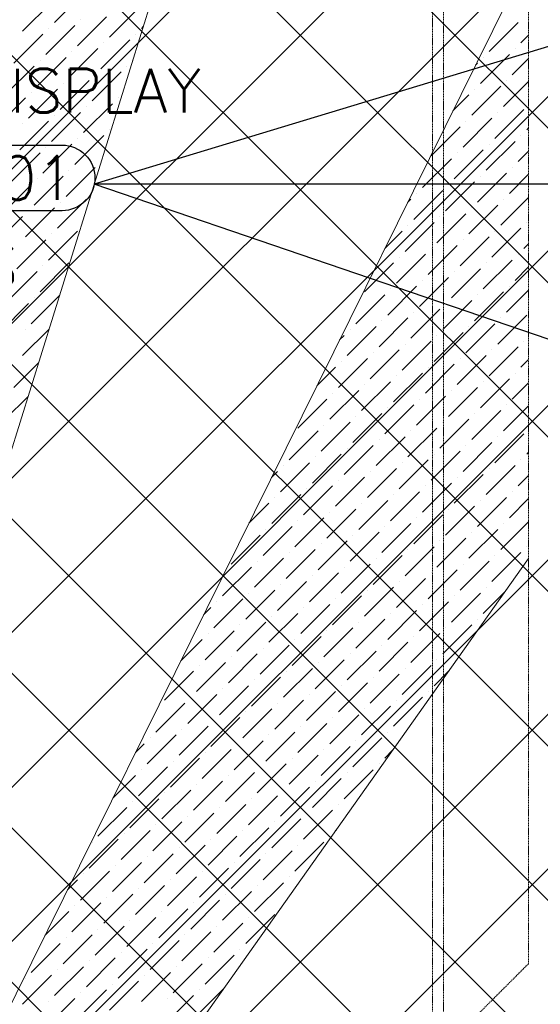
# Model space of a CAD drawing. Header units: millimetres. Extents: x -150 to 17700, y -13097 to 13830.
# Tile 60 of 67: x 12086 to 13277, y 9095 to 11349. Entities that reach past the tile are written whole.
import ezdxf
from ezdxf.enums import TextEntityAlignment as Align

# ---------------------------------------------------------------- set-up
doc = ezdxf.new("R2010")
doc.units = ezdxf.units.MM
doc.header["$MEASUREMENT"] = 0
doc.linetypes.add('HIDDENX2', pattern=[0.75, 0.5, -0.25])
doc.linetypes.add('RCP XREF$0$( Hidden )', pattern=[0.375, 0.25, -0.125])
doc.layers.get('0').update_dxf_attribs({"lineweight": 5})
doc.layers.add('ELEC-SO-LVL-TAG', color=7, linetype='Continuous')
for name, color, linetype, lineweight, true_color in [('M-MEP-ELIT-CABLE', 7, 'HIDDENX2', 20, 0x960000), ('RCP XREF$0$A-CEILING-01', 9, 'Continuous', 0, 0x808080), ('RCP XREF$0$A-CELING ELEMENT', 9, 'Continuous', 0, 0x808080)]:
    doc.layers.add(name, color=color, linetype=linetype, lineweight=lineweight, true_color=true_color)
doc.layers.add('M-MEP-ELLG-TEXT', color=7, linetype='Continuous', lineweight=15)
doc.styles.add('Oswald Light', font='txt')
doc.styles.add('ROMANS-100', font='romans.shx')
doc.styles.get("Standard").update_dxf_attribs({"font": 'romans.shx'})
doc.dimstyles.new('MDS-50', dxfattribs={"dimtxt": 100, "dimasz": 100, "dimexe": 50, "dimexo": 50, "dimgap": 25, "dimtad": 1, "dimdec": 0, "dimtxsty": 'Oswald Light', "dimcen": 0, "dimdle": 1.5875, "dimazin": 0, "dimtfac": 1, "dimtdec": 0, "dimtix": 1, "dimtmove": 0, "dimatfit": 0, "dimfxl": 1, "dimfrac": 2, "dimtolj": 1, "dimarcsym": 0})

# ---------------------------------------------------------------- blocks, each defined once
blk = doc.blocks.new('RCP XREF')
at = {"layer": 'RCP XREF$0$A-CEILING-01', "color": 8, "linetype": 'Continuous', "lineweight": 0, "true_color": 0x808080}
for p, q in [((4980.7, 3920), (14440.7, 13380)), ((5334.2, 3920), (14794.2, 13380)), ((5687.8, 3920), (15147.8, 13380)), ((13662.8, 7904), (8186.8, 13380)), ((13839.6, 8080.7), (8540.3, 13380)), ((14016.3, 8257.5), (8893.9, 13380)), ((14193.1, 8434.3), (9247.4, 13380)), ((14450, 8884.5), (9954.5, 13380)), ((14450, 9238.1), (10308.1, 13380)), ((14450, 9591.6), (10661.6, 13380)), ((14450, 9945.2), (11015.2, 13380)), ((6041.3, 3920), (14450, 12328.7)), ((6135, 3660.1), (14450, 11975.1)), ((12020, 9191.6), (14450, 11621.6)), ((6452, 3270), (14450, 11268)), ((14441, 8540), (11886.7, 11094.2)), ((11953.9, 8418.4), (14450, 10914.5)), ((7159.1, 3270), (14450, 10560.9)), ((13486, 7727.2), (12020, 9193.2))]:
    blk.add_line(p, q, dxfattribs=at)
at = {"layer": 'RCP XREF$0$A-CELING ELEMENT', "color": 8, "lineweight": 0, "true_color": 0x808080}
for p, q in [((11619.3, 8927.6), (13146.8, 13830)), ((11923.5, 8807.1), (13250, 11490.4)), ((12205.2, 8640.3), (13250, 10115.6)), ((13250, 10115.6), (13250, 10115.6))]:
    blk.add_line(p, q, dxfattribs=at)
at = {"layer": 'RCP XREF$0$A-CELING ELEMENT', "color": 8, "linetype": 'RCP XREF$0$( Hidden )', "lineweight": 0, "ltscale": 10, "true_color": 0x808080}
for p, q in [((13250, 13830), (13250, 9188.2)), ((13250, 9188.2), (8781.8, 4720))]:
    blk.add_line(p, q, dxfattribs=at)
at = {"layer": 'RCP XREF$0$A-CELING ELEMENT', "color": 8, "linetype": 'Continuous', "lineweight": 0, "true_color": 0x808080, "transparency": 33554687}
for p, q in [((12165.4, 11342.4), (12231.7, 11408.7)), ((12092.5, 11322.6), (12158.8, 11388.8)), ((12291.4, 11309.3), (12357.6, 11375.6)), ((12218.4, 11289.4), (12284.7, 11355.7)), ((12225.1, 11349.1), (12225.1, 11349.1)), ((13159.8, 11276.2), (13226.1, 11342.4)), ((12072.6, 11249.6), (12138.9, 11315.9)), ((12145.5, 11269.5), (12211.8, 11335.8)), ((12152.1, 11329.2), (12152.1, 11329.2)), ((12351, 11315.9), (12351, 11315.9)), ((12364.3, 11329.2), (12369.1, 11334)), ((12271.5, 11236.4), (12337.8, 11302.7)), ((12278.1, 11296), (12278.1, 11296)), ((13232.7, 11296), (13250, 11313.3)), ((12198.6, 11216.5), (12264.8, 11282.8)), ((12205.2, 11276.2), (12205.2, 11276.2)), ((13139.9, 11203.2), (13206.2, 11269.5)), ((13219.4, 11282.8), (13219.4, 11282.8)), ((12125.6, 11196.6), (12191.9, 11262.9)), ((12132.3, 11256.3), (12132.3, 11256.3)), ((12344.4, 11256.3), (12345.1, 11257)), ((13128.8, 11245.2), (13133.3, 11249.6)), ((13146.5, 11262.9), (13146.5, 11262.9)), ((13212.8, 11223.1), (13250, 11260.3)), ((12052.7, 11176.7), (12119, 11243)), ((12251.6, 11163.5), (12317.9, 11229.7)), ((12331.1, 11243), (12331.1, 11243)), ((12178.7, 11143.6), (12245, 11209.9)), ((12185.3, 11203.2), (12185.3, 11203.2)), ((12258.2, 11223.1), (12258.2, 11223.1)), ((13192.9, 11150.2), (13250, 11207.3)), ((13199.5, 11209.9), (13199.5, 11209.9)), ((12105.7, 11123.7), (12172, 11190)), ((12112.4, 11183.3), (12112.4, 11183.3)), ((13120, 11130.3), (13186.3, 11196.6)), ((13126.6, 11190), (13126.6, 11190)), ((12038.1, 11109.1), (12099.1, 11170.1)), ((12231.7, 11090.5), (12298, 11156.8)), ((12311.2, 11170.1), (12311.2, 11170.1)), ((13076.9, 11140.3), (13113.4, 11176.7)), ((12158.8, 11070.6), (12225.1, 11136.9)), ((12238.3, 11150.2), (12238.3, 11150.2)), ((13173, 11077.3), (13239.3, 11143.6)), ((13179.7, 11136.9), (13179.7, 11136.9)), ((12085.9, 11050.8), (12152.1, 11117.1)), ((12165.4, 11130.3), (12165.4, 11130.3)), ((13100.1, 11057.4), (13166.4, 11123.7)), ((13106.7, 11117.1), (13106.7, 11117.1)), ((12092.5, 11110.4), (12092.5, 11110.4)), ((12291.4, 11097.2), (12291.4, 11097.2)), ((13027.2, 11037.5), (13093.5, 11103.8)), ((13246, 11097.2), (13250, 11101.2)), ((12211.8, 11017.6), (12278.1, 11083.9)), ((12218.4, 11077.3), (12218.4, 11077.3)), ((13153.1, 11004.4), (13219.4, 11070.6)), ((13232.7, 11083.9), (13232.7, 11083.9)), ((12066, 10977.8), (12132.3, 11044.1)), ((12138.9, 10997.7), (12205.2, 11064)), ((12145.5, 11057.4), (12145.5, 11057.4)), ((13080.2, 10984.5), (13146.5, 11050.8)), ((13086.9, 11044.1), (13086.9, 11044.1)), ((13159.8, 11064), (13159.8, 11064)), ((13226.1, 11024.2), (13250, 11048.2)), ((12271.5, 11024.2), (12271.5, 11024.2)), ((13007.3, 10964.6), (13073.6, 11030.9)), ((12191.9, 10944.7), (12258.2, 11011)), ((12198.6, 11004.4), (12198.6, 11004.4)), ((13212.8, 11011), (13212.8, 11011)), ((12119, 10924.8), (12185.3, 10991.1)), ((12125.6, 10984.5), (12125.6, 10984.5)), ((13060.3, 10911.5), (13126.6, 10977.8)), ((13133.3, 10931.4), (13199.5, 10997.7)), ((13139.9, 10991.1), (13139.9, 10991.1)), ((13206.2, 10951.3), (13250, 10995.1)), ((12046.1, 10904.9), (12112.4, 10971.2)), ((12987.4, 10891.7), (13053.7, 10958)), ((13067, 10971.2), (13067, 10971.2)), ((12172, 10871.8), (12238.3, 10938.1)), ((12178.7, 10931.4), (12178.7, 10931.4)), ((12973.2, 10930.5), (12980.8, 10938.1)), ((12994, 10951.3), (12994, 10951.3)), ((13186.3, 10878.4), (13250, 10942.1)), ((13192.9, 10938.1), (13192.9, 10938.1)), ((12099.1, 10851.9), (12165.4, 10918.2)), ((12105.7, 10911.5), (12105.7, 10911.5)), ((13113.4, 10858.5), (13179.7, 10924.8)), ((13120, 10918.2), (13120, 10918.2)), ((12026.2, 10832), (12092.5, 10898.3)), ((13040.4, 10838.6), (13106.7, 10904.9)), ((13047.1, 10898.3), (13047.1, 10898.3)), ((12152.1, 10798.9), (12218.4, 10865.1)), ((12921.4, 10825.6), (12960.9, 10865.1)), ((12967.5, 10818.7), (13033.8, 10885)), ((12974.2, 10878.4), (12974.2, 10878.4)), ((13166.4, 10805.5), (13232.7, 10871.8)), ((13173, 10865.1), (13173, 10865.1)), ((13246, 10885), (13246, 10885)), ((12079.2, 10779), (12145.5, 10845.3)), ((12158.8, 10858.5), (12158.8, 10858.5)), ((13093.5, 10785.6), (13159.8, 10851.9)), ((13100.1, 10845.3), (13100.1, 10845.3)), ((13020.6, 10765.7), (13086.9, 10832)), ((13027.2, 10825.4), (13027.2, 10825.4)), ((13239.3, 10825.4), (13250, 10836)), ((12947.6, 10745.8), (13013.9, 10812.1)), ((12954.3, 10805.5), (12954.3, 10805.5)), ((13146.5, 10732.6), (13212.8, 10798.9)), ((13226.1, 10812.1), (13226.1, 10812.1)), ((12132.3, 10725.9), (12198.6, 10792.2)), ((12138.9, 10785.6), (12138.9, 10785.6)), ((12874.7, 10725.9), (12941, 10792.2)), ((13073.6, 10712.7), (13139.9, 10779)), ((13153.1, 10792.2), (13153.1, 10792.2)), ((13219.4, 10752.4), (13250, 10783)), ((12059.3, 10706), (12125.6, 10772.3)), ((13000.7, 10692.8), (13067, 10759.1)), ((13007.3, 10752.4), (13007.3, 10752.4)), ((13080.2, 10772.3), (13080.2, 10772.3)), ((12927.8, 10672.9), (12994, 10739.2)), ((12934.4, 10732.6), (12934.4, 10732.6)), ((13199.5, 10679.5), (13250, 10730)), ((13206.2, 10739.2), (13206.2, 10739.2)), ((12112.4, 10653), (12177.1, 10717.7)), ((12119, 10712.7), (12119, 10712.7)), ((12854.8, 10653), (12921.1, 10719.3)), ((13053.7, 10639.8), (13120, 10706)), ((13126.6, 10659.6), (13192.9, 10725.9)), ((13133.3, 10719.3), (13133.3, 10719.3)), ((12039.5, 10633.1), (12105.7, 10699.4)), ((12980.8, 10619.9), (13047.1, 10686.2)), ((13060.3, 10699.4), (13060.3, 10699.4)), ((12907.9, 10600), (12974.2, 10666.3)), ((12987.4, 10679.5), (12987.4, 10679.5)), ((13179.7, 10606.6), (13246, 10672.9)), ((13186.3, 10666.3), (13186.3, 10666.3)), ((12092.5, 10580.1), (12153.1, 10640.7)), ((12099.1, 10639.8), (12099.1, 10639.8)), ((12834.9, 10580.1), (12901.2, 10646.4)), ((12841.6, 10639.8), (12841.6, 10639.8)), ((12914.5, 10659.6), (12914.5, 10659.6)), ((13106.7, 10586.7), (13173, 10653)), ((13113.4, 10646.4), (13113.4, 10646.4)), ((12817.7, 10615.9), (12828.3, 10626.5)), ((13033.8, 10566.8), (13100.1, 10633.1)), ((13040.4, 10626.5), (13040.4, 10626.5)), ((12888, 10527.1), (12954.3, 10593.4)), ((12960.9, 10546.9), (13027.2, 10613.2)), ((12967.5, 10606.6), (12967.5, 10606.6)), ((13159.8, 10533.7), (13226.1, 10600)), ((13166.4, 10593.4), (13166.4, 10593.4)), ((13239.3, 10613.2), (13239.3, 10613.2)), ((12815.1, 10507.2), (12881.4, 10573.5)), ((12894.6, 10586.7), (12894.6, 10586.7)), ((13086.9, 10513.8), (13153.1, 10580.1)), ((13093.5, 10573.5), (13093.5, 10573.5)), ((13232.7, 10553.6), (13250, 10570.9)), ((12072.6, 10507.2), (12129.1, 10563.6)), ((12765.8, 10511), (12808.4, 10553.6)), ((12821.7, 10566.8), (12821.7, 10566.8)), ((13013.9, 10493.9), (13080.2, 10560.2)), ((13020.6, 10553.6), (13020.6, 10553.6)), ((12941, 10474), (13007.3, 10540.3)), ((12947.6, 10533.7), (12947.6, 10533.7)), ((13139.9, 10460.8), (13206.2, 10527.1)), ((13219.4, 10540.3), (13219.4, 10540.3)), ((12868.1, 10454.1), (12934.4, 10520.4)), ((12874.7, 10513.8), (12874.7, 10513.8)), ((13067, 10440.9), (13133.3, 10507.2)), ((13146.5, 10520.4), (13146.5, 10520.4)), ((13212.8, 10480.7), (13250, 10517.8)), ((12052.7, 10434.3), (12105.1, 10486.6)), ((12722.3, 10414.4), (12788.5, 10480.7)), ((12795.2, 10434.3), (12861.5, 10500.5)), ((12801.8, 10493.9), (12801.8, 10493.9)), ((12994, 10421), (13060.3, 10487.3)), ((13000.7, 10480.7), (13000.7, 10480.7)), ((13073.6, 10500.5), (13073.6, 10500.5)), ((12921.1, 10401.1), (12987.4, 10467.4)), ((12927.8, 10460.8), (12927.8, 10460.8)), ((13192.9, 10407.7), (13250, 10464.8)), ((13199.5, 10467.4), (13199.5, 10467.4)), ((12848.2, 10381.2), (12914.5, 10447.5)), ((12854.8, 10440.9), (12854.8, 10440.9)), ((13120, 10387.8), (13186.3, 10454.1)), ((13126.6, 10447.5), (13126.6, 10447.5)), ((12775.3, 10361.3), (12841.6, 10427.6)), ((12781.9, 10421), (12781.9, 10421)), ((12974.2, 10348.1), (13040.4, 10414.4)), ((13047.1, 10368), (13113.4, 10434.3)), ((13053.7, 10427.6), (13053.7, 10427.6)), ((12702.4, 10341.4), (12768.7, 10407.7)), ((12901.2, 10328.2), (12967.5, 10394.5)), ((12980.8, 10407.7), (12980.8, 10407.7)), ((13173, 10334.8), (13239.3, 10401.1)), ((13179.7, 10394.5), (13179.7, 10394.5)), ((12828.3, 10308.3), (12894.6, 10374.6)), ((12834.9, 10368), (12834.9, 10368)), ((12907.9, 10387.8), (12907.9, 10387.8)), ((13100.1, 10314.9), (13166.4, 10381.2)), ((13106.7, 10374.6), (13106.7, 10374.6)), ((12755.4, 10288.4), (12821.7, 10354.7)), ((12762, 10348.1), (12762, 10348.1)), ((13027.2, 10295), (13093.5, 10361.3)), ((13033.8, 10354.7), (13033.8, 10354.7)), ((13246, 10354.7), (13250, 10358.8)), ((12682.5, 10268.5), (12748.8, 10334.8)), ((12689.1, 10328.2), (12689.1, 10328.2)), ((12954.3, 10275.2), (13020.6, 10341.4)), ((12960.9, 10334.8), (12960.9, 10334.8)), ((13153.1, 10261.9), (13219.4, 10328.2)), ((13232.7, 10341.4), (13232.7, 10341.4)), ((12662.1, 10301.2), (12675.8, 10314.9)), ((12808.4, 10235.4), (12874.7, 10301.7)), ((12881.4, 10255.3), (12947.6, 10321.6)), ((12888, 10314.9), (12888, 10314.9)), ((13080.2, 10242), (13146.5, 10308.3)), ((13086.9, 10301.7), (13086.9, 10301.7)), ((13159.8, 10321.6), (13159.8, 10321.6)), ((13226.1, 10281.8), (13250, 10305.7)), ((12735.5, 10215.5), (12801.8, 10281.8)), ((12815.1, 10295), (12815.1, 10295)), ((13007.3, 10222.1), (13073.6, 10288.4)), ((13013.9, 10281.8), (13013.9, 10281.8)), ((12662.6, 10195.6), (12728.9, 10261.9)), ((12669.2, 10255.3), (12669.2, 10255.3)), ((12742.1, 10275.2), (12742.1, 10275.2)), ((12934.4, 10202.2), (13000.7, 10268.5)), ((12941, 10261.9), (12941, 10261.9)), ((13133.3, 10189), (13199.5, 10255.3)), ((13212.8, 10268.5), (13212.8, 10268.5)), ((12610.3, 10196.3), (12656, 10242)), ((12861.5, 10182.3), (12927.8, 10248.6)), ((12868.1, 10242), (12868.1, 10242)), ((13060.3, 10169.1), (13126.6, 10235.4)), ((13139.9, 10248.6), (13139.9, 10248.6)), ((13206.2, 10208.9), (13250, 10252.7)), ((12788.5, 10162.5), (12854.8, 10228.7)), ((12795.2, 10222.1), (12795.2, 10222.1)), ((12987.4, 10149.2), (13053.7, 10215.5)), ((13067, 10228.7), (13067, 10228.7)), ((12642.7, 10122.7), (12709, 10189)), ((12715.6, 10142.6), (12781.9, 10208.9)), ((12722.3, 10202.2), (12722.3, 10202.2)), ((12914.5, 10129.3), (12980.8, 10195.6)), ((12921.1, 10189), (12921.1, 10189)), ((12994, 10208.9), (12994, 10208.9)), ((13186.3, 10135.9), (13250, 10199.7)), ((13192.9, 10195.6), (13192.9, 10195.6)), ((12569.8, 10102.8), (12636.1, 10169.1)), ((12649.3, 10182.3), (12649.3, 10182.3)), ((12841.6, 10109.4), (12907.9, 10175.7)), ((12848.2, 10169.1), (12848.2, 10169.1)), ((13113.4, 10116.1), (13179.7, 10182.3)), ((13120, 10175.7), (13120, 10175.7)), ((12768.7, 10089.5), (12834.9, 10155.8)), ((12775.3, 10149.2), (12775.3, 10149.2)), ((12967.5, 10076.3), (13033.8, 10142.6)), ((13040.4, 10096.2), (13106.7, 10162.5)), ((13047.1, 10155.8), (13047.1, 10155.8)), ((13246, 10142.6), (13246, 10142.6)), ((12695.7, 10069.6), (12762, 10135.9)), ((12702.4, 10129.3), (12702.4, 10129.3)), ((12894.6, 10056.4), (12960.9, 10122.7)), ((12974.2, 10135.9), (12974.2, 10135.9)), ((13166.4, 10063), (13232.7, 10129.3)), ((13173, 10122.7), (13173, 10122.7)), ((12622.8, 10049.8), (12689.1, 10116.1)), ((12629.4, 10109.4), (12629.4, 10109.4)), ((12821.7, 10036.5), (12888, 10102.8)), ((12901.2, 10116.1), (12901.2, 10116.1)), ((13093.5, 10043.1), (13159.8, 10109.4)), ((13100.1, 10102.8), (13100.1, 10102.8)), ((12549.9, 10029.9), (12616.2, 10096.2)), ((12748.8, 10016.6), (12815.1, 10082.9)), ((12755.4, 10076.3), (12755.4, 10076.3)), ((12828.3, 10096.2), (12828.3, 10096.2)), ((13020.6, 10023.2), (13086.9, 10089.5)), ((13027.2, 10082.9), (13027.2, 10082.9)), ((12675.8, 9996.7), (12742.1, 10063)), ((12682.5, 10056.4), (12682.5, 10056.4)), ((12947.6, 10003.4), (13013.9, 10069.6)), ((12954.3, 10063), (12954.3, 10063)), ((12602.9, 9976.8), (12669.2, 10043.1)), ((12609.6, 10036.5), (12609.6, 10036.5)), ((12801.8, 9963.6), (12868.1, 10029.9)), ((12874.7, 9983.5), (12941, 10049.8)), ((12881.4, 10043.1), (12881.4, 10043.1)), ((13073.6, 9970.2), (13139.9, 10036.5)), ((13080.2, 10029.9), (13080.2, 10029.9)), ((13146.5, 9990.1), (13196.5, 10040.1)), ((13153.1, 10049.8), (13153.1, 10049.8)), ((12530, 9957), (12596.3, 10023.2)), ((12536.6, 10016.6), (12536.6, 10016.6)), ((12728.9, 9943.7), (12795.2, 10010)), ((12808.4, 10023.2), (12808.4, 10023.2)), ((13000.7, 9950.3), (13067, 10016.6)), ((13007.3, 10010), (13007.3, 10010)), ((12506.6, 9986.6), (12523.4, 10003.4)), ((12656, 9923.8), (12722.3, 9990.1)), ((12735.5, 10003.4), (12735.5, 10003.4)), ((12927.8, 9930.4), (12994, 9996.7)), ((12934.4, 9990.1), (12934.4, 9990.1)), ((12583, 9903.9), (12649.3, 9970.2)), ((12589.7, 9963.6), (12589.7, 9963.6)), ((12662.6, 9983.5), (12662.6, 9983.5)), ((12854.8, 9910.6), (12921.1, 9976.8)), ((12861.5, 9970.2), (12861.5, 9970.2)), ((13053.7, 9897.3), (13120, 9963.6)), ((13133.3, 9976.8), (13133.3, 9976.8)), ((12510.1, 9884), (12576.4, 9950.3)), ((12516.7, 9943.7), (12516.7, 9943.7)), ((12781.9, 9890.7), (12848.2, 9957)), ((12788.5, 9950.3), (12788.5, 9950.3)), ((12980.8, 9877.4), (13047.1, 9943.7)), ((13060.3, 9957), (13060.3, 9957)), ((12454.7, 9881.7), (12503.5, 9930.4)), ((12636.1, 9850.9), (12702.4, 9917.2)), ((12709, 9870.8), (12775.3, 9937.1)), ((12715.6, 9930.4), (12715.6, 9930.4)), ((12907.9, 9857.5), (12974.2, 9923.8)), ((12914.5, 9917.2), (12914.5, 9917.2)), ((12987.4, 9937.1), (12987.4, 9937.1)), ((12563.2, 9831), (12629.4, 9897.3)), ((12642.7, 9910.6), (12642.7, 9910.6)), ((12834.9, 9837.6), (12901.2, 9903.9)), ((12841.6, 9897.3), (12841.6, 9897.3)), ((12490.2, 9811.1), (12556.5, 9877.4)), ((12569.8, 9890.7), (12569.8, 9890.7)), ((12762, 9817.7), (12828.3, 9884)), ((12768.7, 9877.4), (12768.7, 9877.4)), ((13040.4, 9884), (13040.4, 9884)), ((12417.3, 9791.2), (12483.6, 9857.5)), ((12496.9, 9870.8), (12496.9, 9870.8)), ((12689.1, 9797.9), (12755.4, 9864.1)), ((12695.7, 9857.5), (12695.7, 9857.5)), ((12888, 9784.6), (12954.3, 9850.9)), ((12960.9, 9804.5), (13027.2, 9870.8)), ((12967.5, 9864.1), (12967.5, 9864.1)), ((13033.8, 9824.4), (13067.8, 9858.3)), ((12616.2, 9778), (12682.5, 9844.3)), ((12622.8, 9837.6), (12622.8, 9837.6)), ((12815.1, 9764.7), (12881.4, 9831)), ((12894.6, 9844.3), (12894.6, 9844.3)), ((12470.3, 9738.2), (12536.6, 9804.5)), ((12543.3, 9758.1), (12609.6, 9824.4)), ((12549.9, 9817.7), (12549.9, 9817.7)), ((12742.1, 9744.8), (12808.4, 9811.1)), ((12748.8, 9804.5), (12748.8, 9804.5)), ((12821.7, 9824.4), (12821.7, 9824.4)), ((13020.6, 9811.1), (13020.6, 9811.1)), ((12397.4, 9718.3), (12463.7, 9784.6)), ((12477, 9797.9), (12477, 9797.9)), ((12669.2, 9724.9), (12735.5, 9791.2)), ((12675.8, 9784.6), (12675.8, 9784.6)), ((12941, 9731.6), (13007.3, 9797.9)), ((12947.6, 9791.2), (12947.6, 9791.2)), ((12404.1, 9778), (12404.1, 9778)), ((12596.3, 9705), (12662.6, 9771.3)), ((12602.9, 9764.7), (12602.9, 9764.7)), ((12868.1, 9711.7), (12934.4, 9778)), ((12874.7, 9771.3), (12874.7, 9771.3)), ((12523.4, 9685.2), (12589.7, 9751.5)), ((12530, 9744.8), (12530, 9744.8)), ((12722.3, 9671.9), (12788.5, 9738.2)), ((12795.2, 9691.8), (12861.5, 9758.1)), ((12801.8, 9751.5), (12801.8, 9751.5)), ((12450.5, 9665.3), (12516.7, 9731.6)), ((12457.1, 9724.9), (12457.1, 9724.9)), ((12649.3, 9652), (12715.6, 9718.3)), ((12728.9, 9731.6), (12728.9, 9731.6)), ((12927.8, 9718.3), (12927.8, 9718.3)), ((12351, 9671.9), (12370.9, 9691.8)), ((12377.5, 9645.4), (12443.8, 9711.7)), ((12384.2, 9705), (12384.2, 9705)), ((12576.4, 9632.1), (12642.7, 9698.4)), ((12583, 9691.8), (12583, 9691.8)), ((12656, 9711.7), (12656, 9711.7)), ((12848.2, 9638.8), (12914.5, 9705)), ((12854.8, 9698.4), (12854.8, 9698.4)), ((12503.5, 9612.2), (12569.8, 9678.5)), ((12510.1, 9671.9), (12510.1, 9671.9)), ((12775.3, 9618.9), (12841.6, 9685.2)), ((12781.9, 9678.5), (12781.9, 9678.5)), ((12921.1, 9658.6), (12939.1, 9676.6)), ((12430.6, 9592.4), (12496.9, 9658.6)), ((12437.2, 9652), (12437.2, 9652)), ((12702.4, 9599), (12768.7, 9665.3)), ((12709, 9658.6), (12709, 9658.6)), ((12357.6, 9572.5), (12423.9, 9638.8)), ((12364.3, 9632.1), (12364.3, 9632.1)), ((12556.5, 9559.2), (12622.8, 9625.5)), ((12629.4, 9579.1), (12695.7, 9645.4)), ((12636.1, 9638.8), (12636.1, 9638.8)), ((12828.3, 9565.8), (12894.6, 9632.1)), ((12834.9, 9625.5), (12834.9, 9625.5)), ((12907.9, 9645.4), (12907.9, 9645.4)), ((12299.2, 9567), (12351, 9618.9)), ((12483.6, 9539.3), (12549.9, 9605.6)), ((12563.2, 9618.9), (12563.2, 9618.9)), ((12755.4, 9545.9), (12821.7, 9612.2)), ((12762, 9605.6), (12762, 9605.6)), ((12410.7, 9519.4), (12477, 9585.7)), ((12417.3, 9579.1), (12417.3, 9579.1)), ((12490.2, 9599), (12490.2, 9599)), ((12682.5, 9526.1), (12748.8, 9592.4)), ((12689.1, 9585.7), (12689.1, 9585.7)), ((12337.8, 9499.5), (12404.1, 9565.8)), ((12344.4, 9559.2), (12344.4, 9559.2)), ((12609.6, 9506.2), (12675.8, 9572.5)), ((12616.2, 9565.8), (12616.2, 9565.8)), ((12264.8, 9479.7), (12331.1, 9545.9)), ((12536.6, 9486.3), (12602.9, 9552.6)), ((12543.3, 9545.9), (12543.3, 9545.9)), ((12735.5, 9473), (12801.8, 9539.3)), ((12815.1, 9552.6), (12815.1, 9552.6)), ((12390.8, 9446.5), (12457.1, 9512.8)), ((12463.7, 9466.4), (12530, 9532.7)), ((12470.3, 9526.1), (12470.3, 9526.1)), ((12662.6, 9453.1), (12728.9, 9519.4)), ((12669.2, 9512.8), (12669.2, 9512.8)), ((12742.1, 9532.7), (12742.1, 9532.7)), ((12317.9, 9426.6), (12384.2, 9492.9)), ((12397.4, 9506.2), (12397.4, 9506.2)), ((12589.7, 9433.3), (12656, 9499.5)), ((12596.3, 9492.9), (12596.3, 9492.9)), ((12808.4, 9492.9), (12810.4, 9494.9)), ((12245, 9406.7), (12311.2, 9473)), ((12251.6, 9466.4), (12251.6, 9466.4)), ((12324.5, 9486.3), (12324.5, 9486.3)), ((12516.7, 9413.4), (12583, 9479.7)), ((12523.4, 9473), (12523.4, 9473)), ((12715.6, 9400.1), (12781.9, 9466.4)), ((12795.2, 9479.7), (12795.2, 9479.7)), ((12443.8, 9393.5), (12510.1, 9459.8)), ((12450.5, 9453.1), (12450.5, 9453.1)), ((12642.7, 9380.2), (12709, 9446.5)), ((12722.3, 9459.8), (12722.3, 9459.8)), ((12370.9, 9373.6), (12437.2, 9439.9)), ((12377.5, 9433.3), (12377.5, 9433.3)), ((12569.8, 9360.3), (12636.1, 9426.6)), ((12649.3, 9439.9), (12649.3, 9439.9)), ((12225.1, 9333.8), (12291.4, 9400.1)), ((12298, 9353.7), (12364.3, 9420)), ((12304.6, 9413.4), (12304.6, 9413.4)), ((12496.9, 9340.4), (12563.2, 9406.7)), ((12503.5, 9400.1), (12503.5, 9400.1)), ((12576.4, 9420), (12576.4, 9420)), ((12195.5, 9357.3), (12218.4, 9380.2)), ((12231.7, 9393.5), (12231.7, 9393.5)), ((12423.9, 9320.6), (12490.2, 9386.8)), ((12430.6, 9380.2), (12430.6, 9380.2)), ((12702.4, 9386.8), (12702.4, 9386.8)), ((12351, 9300.7), (12417.3, 9367)), ((12357.6, 9360.3), (12357.6, 9360.3)), ((12549.9, 9287.4), (12616.2, 9353.7)), ((12622.8, 9307.3), (12689.1, 9373.6)), ((12629.4, 9367), (12629.4, 9367)), ((12278.1, 9280.8), (12344.4, 9347.1)), ((12284.7, 9340.4), (12284.7, 9340.4)), ((12477, 9267.5), (12543.3, 9333.8)), ((12556.5, 9347.1), (12556.5, 9347.1)), ((12205.2, 9260.9), (12271.5, 9327.2)), ((12211.8, 9320.6), (12211.8, 9320.6)), ((12404.1, 9247.6), (12470.3, 9313.9)), ((12483.6, 9327.2), (12483.6, 9327.2)), ((12143.6, 9252.4), (12198.6, 9307.3)), ((12331.1, 9227.8), (12397.4, 9294)), ((12337.8, 9287.4), (12337.8, 9287.4)), ((12410.7, 9307.3), (12410.7, 9307.3)), ((12602.9, 9234.4), (12669.2, 9300.7)), ((12609.6, 9294), (12609.6, 9294)), ((12258.2, 9207.9), (12324.5, 9274.2)), ((12264.8, 9267.5), (12264.8, 9267.5)), ((12530, 9214.5), (12596.3, 9280.8)), ((12536.6, 9274.2), (12536.6, 9274.2)), ((12185.3, 9188), (12251.6, 9254.3)), ((12191.9, 9247.6), (12191.9, 9247.6)), ((12384.2, 9174.7), (12450.5, 9241)), ((12457.1, 9194.6), (12523.4, 9260.9)), ((12463.7, 9254.3), (12463.7, 9254.3)), ((12112.4, 9168.1), (12178.7, 9234.4)), ((12311.2, 9154.8), (12377.5, 9221.1)), ((12390.8, 9234.4), (12390.8, 9234.4)), ((12589.7, 9221.1), (12589.7, 9221.1)), ((12238.3, 9134.9), (12304.6, 9201.2)), ((12317.9, 9214.5), (12317.9, 9214.5)), ((12510.1, 9141.6), (12576.4, 9207.9)), ((12516.7, 9201.2), (12516.7, 9201.2)), ((12165.4, 9115.1), (12231.7, 9181.3)), ((12172, 9174.7), (12172, 9174.7)), ((12245, 9194.6), (12245, 9194.6)), ((12437.2, 9121.7), (12503.5, 9188)), ((12443.8, 9181.3), (12443.8, 9181.3)), ((12092.5, 9095.2), (12158.8, 9161.5)), ((12099.1, 9154.8), (12099.1, 9154.8)), ((12364.3, 9101.8), (12430.6, 9168.1)), ((12370.9, 9161.5), (12370.9, 9161.5)), ((12218.4, 9062), (12284.7, 9128.3)), ((12291.4, 9081.9), (12357.6, 9148.2)), ((12298, 9141.6), (12298, 9141.6)), ((12490.2, 9068.7), (12553, 9131.4)), ((12496.9, 9128.3), (12496.9, 9128.3)), ((12145.5, 9042.1), (12211.8, 9108.4)), ((12225.1, 9121.7), (12225.1, 9121.7)), ((12417.3, 9048.8), (12483.6, 9115.1)), ((12423.9, 9108.4), (12423.9, 9108.4)), ((12152.1, 9101.8), (12152.1, 9101.8))]:
    blk.add_line(p, q, dxfattribs=at)
blk = doc.blocks.new('ELEC-SO-LVL-EQP-TYP-TAG')
at = {"layer": 'ELEC-SO-LVL-TAG'}
blk.add_lwpolyline([(75, 75), (1075, 75, -0.414214), (1150, 0), (1150, 0, -0.414214), (1075, -75), (75, -75, -0.414214), (0, 0), (0, 0, -0.414214)], format="xyb", close=True, dxfattribs=at)
at = {"layer": 'ELEC-SO-LVL-TAG', "char_height": 100, "attachment_point": 4}
for s, width, insert in [('{\\Fromans|c0;SO LVL:}', 1015.069, (75, 0)), ('{\\Fromans|c0;TYP :}', 391.476, (0, -200)), ('{\\Fromans|c0;NOS}', 391.476, (700, -200))]:
    blk.add_mtext_dynamic_manual_height_columns(s, width=width, gutter_width=1, heights=[0], dxfattribs=dict(at, insert=insert))
at = {"layer": 'ELEC-SO-LVL-TAG', "style": 'ROMANS-100'}
for tag, p in [('SO-EQP', (0, 200)), ('SO-LVL', (725, 0)), ('TYP-NOS', (450, -200))]:
    blk.add_attdef(tag, text='', height=100, dxfattribs=at).set_placement(p, align=Align.MIDDLE_LEFT)

msp = doc.modelspace()

# ---------------------------------------------------------------- linework, layer by layer
at = {"layer": 'M-MEP-ELIT-CABLE', "ltscale": 5}
for points in [[(12657, 1657.4), (12940.1, 1657.4, 0.414214), (13030.1, 1747.4), (13030.1, 13152, 0.414214), (12940.1, 13242), (12847.7, 13242, -0.414214), (12757.7, 13332), (12757.7, 13470.4)], [(12657, 1632.4), (12965.1, 1632.4, 0.414214), (13055.1, 1722.4), (13055.1, 13214, 0.414214), (12965.1, 13304), (12926.1, 13304, -0.414214), (12836.1, 13394), (12836.1, 13449.5)]]:
    msp.add_lwpolyline(points, format="xyb", dxfattribs=at)

# ---------------------------------------------------------------- block references
at = {"ltscale": 5}
msp.add_blockref('RCP XREF', (0, 0), dxfattribs=at)
at = {"layer": 'ELEC-SO-LVL-TAG'}
msp.add_blockref('ELEC-SO-LVL-EQP-TYP-TAG', (11107.9, 10986.9), dxfattribs=at).add_auto_attribs({'SO-EQP': 'FOR DIGITAL DISPLAY', 'TYP-NOS': '03', 'SO-LVL': 'N-01'})

# ---------------------------------------------------------------- leaders
at = {"layer": 'M-MEP-ELLG-TEXT'}
for points in [[(14287.5, 11589), (12256.5, 10972.5)], [(14287.5, 10972.5), (12256.5, 10972.5)], [(14287.5, 10278), (12256.5, 10972.5)]]:
    msp.add_leader(points, dimstyle='MDS-50', override={"dimgap": 25, "dimtad": 0}, dxfattribs=at)

doc.saveas('drawing.dxf')
